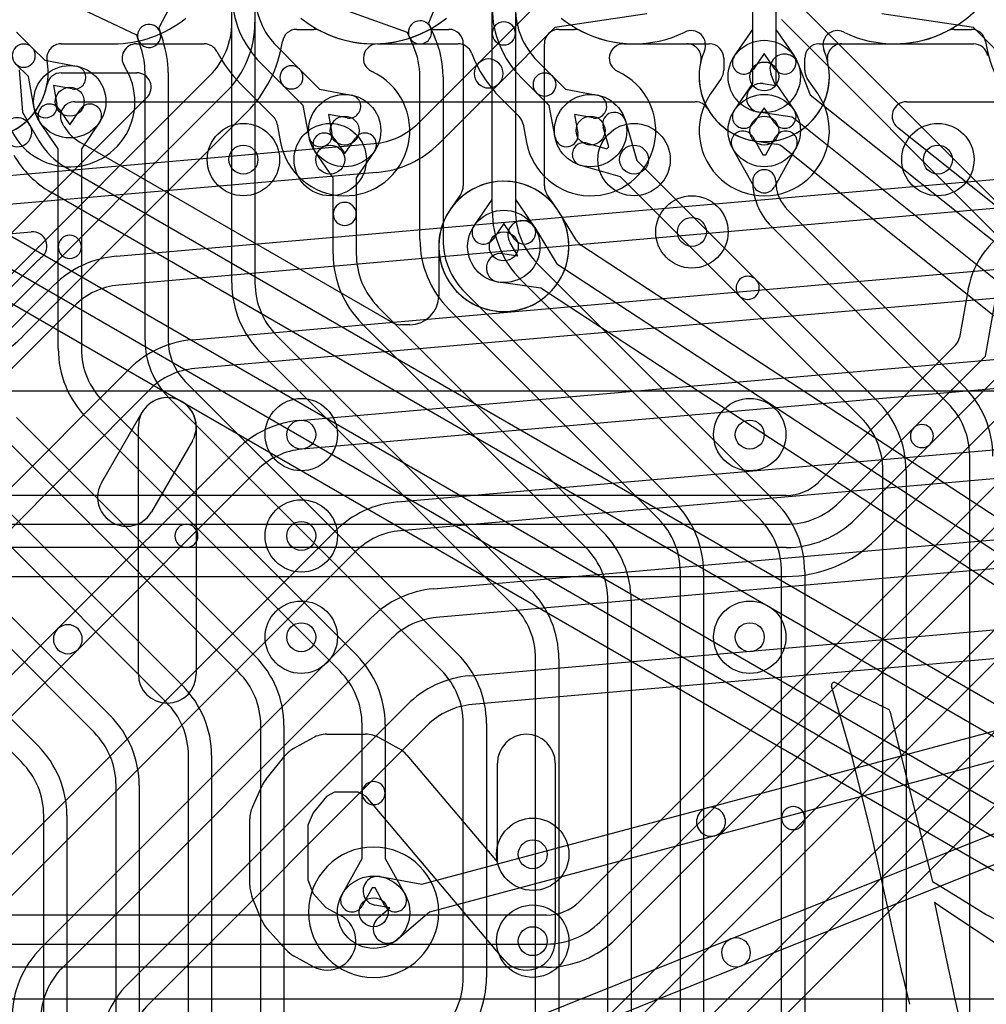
# Model space of a CAD drawing. Extents: x -0.9 to 20.9, y 0 to 28.
# Tile 25 of 44: x 7.4 to 10.8, y 12.4 to 15.8. Entities that reach past the tile are written whole.
import ezdxf

# ---------------------------------------------------------------- set-up
doc = ezdxf.new("R2010")
doc.units = 0
for name, color, linetype in [('1-3-via', 1, 'CONTINUOUS'), ('2-3-via', 1, 'CONTINUOUS'), ('4-5-via', 1, 'CONTINUOUS'), ('4-6-via', 1, 'CONTINUOUS'), ('5-6-via', 1, 'CONTINUOUS'), ('L1', 3, 'CONTINUOUS'), ('L2', 3, 'CONTINUOUS'), ('L3', 3, 'CONTINUOUS'), ('L4', 3, 'CONTINUOUS'), ('L5', 7, 'CONTINUOUS'), ('L6', 7, 'CONTINUOUS'), ('PartsArea-A', 111, 'CONTINUOUS'), ('PartsArea-B', 111, 'CONTINUOUS'), ('PartsSilk-B', 221, 'CONTINUOUS'), ('Silk-A', 140, 'CONTINUOUS'), ('Silk-B', 140, 'CONTINUOUS')]:
    doc.layers.add(name, color=color, linetype=linetype)

msp = doc.modelspace()

# ---------------------------------------------------------------- linework, layer by layer
at = {"layer": '1-3-via'}
msp.add_circle((8.65, 12.7), 0.05, dxfattribs=at)
at = {"layer": '2-3-via'}
for centre in [(7.6, 15.5), (8.55, 15.4), (9.4, 15.4), (10, 15.4)]:
    msp.add_circle(centre, 0.05, dxfattribs=at)
at = {"layer": '4-5-via'}
for centre in [(8.5, 15.3), (9.55, 15.3), (10.6, 15.3), (8.4, 14.35), (9.95, 14.35), (8.4, 13.65), (9.95, 13.65), (9.2, 12.9)]:
    msp.add_circle(centre, 0.05, dxfattribs=at)
at = {"layer": '4-6-via'}
for centre in [(10, 15.58717), (9.1, 15)]:
    msp.add_circle(centre, 0.05, dxfattribs=at)
at = {"layer": '5-6-via'}
for centre in [(8.2, 15.3), (9.75, 15.05), (8.4, 14), (9.2, 12.6)]:
    msp.add_circle(centre, 0.05, dxfattribs=at)
at = {"layer": 'L1'}
for p, q in [((9.01221, 15.63293), (9.206, 15.82672)), ((9.59418, 15.80328), (9.27672, 15.756)), ((9.27672, 15.756), (9.08293, 15.56221)), ((8.80677, 15.42747), (9.01221, 15.63293)), ((9.08293, 15.56221), (8.87748, 15.35676)), ((7.76118, 14.96609), (13.24218, 15.44561)), ((6.49167, 15.16623), (8.65177, 15.3552)), ((13.2509, 15.34599), (7.7699, 14.86647)), ((8.66049, 15.25558), (6.50039, 15.06661)), ((8.0229, 14.67781), (13.88745, 15.19088)), ((13.89617, 15.09126), (8.03162, 14.57819)), ((6.50912, 14.96695), (7.46648, 15.0507)), ((7.47345, 14.93565), (6.24952, 13.7117)), ((6.91628, 14.237), (7.54419, 14.86491)), ((8.3942, 14.39911), (13.53288, 14.84867)), ((7.6149, 14.7942), (6.987, 14.16628)), ((13.5416, 14.74905), (8.40292, 14.29949)), ((7.04714, 13.81786), (7.80591, 14.57663)), ((7.87662, 14.50592), (7.11786, 13.74714)), ((8.73373, 14.11763), (13.08922, 14.49867)), ((13.09794, 14.39905), (8.74245, 14.01801)), ((7.55779, 13.67851), (8.17722, 14.29792)), ((8.24793, 14.22721), (7.62851, 13.60779)), ((8.8577, 13.81728), (12.64563, 14.14867)), ((12.65435, 14.04905), (8.86642, 13.71766)), ((7.20251, 12.70222), (8.51674, 14.01645)), ((8.58745, 13.94574), (7.27322, 12.63151)), ((8.98166, 13.51692), (11.63069, 13.74867)), ((7.50251, 12.5779), (8.64071, 13.7161)), ((6.94634, 13.06706), (7.55779, 13.67851)), ((8.71142, 13.64539), (7.57322, 12.50719)), ((11.63941, 13.64905), (8.99038, 13.4173)), ((7.62851, 13.60779), (7.01706, 12.99634)), ((7.80251, 12.45358), (8.76467, 13.41574)), ((8.83538, 13.34503), (7.87322, 12.38287)), ((9.80305, 13.06072), (10.80002, 13.32785)), ((10.8259, 13.23126), (9.82893, 12.96412)), ((8.81695, 12.7965), (9.80305, 13.06072)), ((9.88402, 12.60746), (10.87415, 13.00351)), ((9.82893, 12.96412), (8.84284, 12.6999)), ((10.91129, 12.91066), (9.92116, 12.51462)), ((8.67253, 12.82295), (8.81695, 12.7965)), ((8.70634, 12.7151), (8.65451, 12.72459)), ((8.6662, 12.68096), (8.70634, 12.7151)), ((8.84284, 12.6999), (8.73098, 12.60478)), ((8.90436, 12.21559), (9.88402, 12.60746)), ((9.92116, 12.51462), (8.9415, 12.12275))]:
    msp.add_line(p, q, dxfattribs=at)
msp.add_circle((8.65, 12.7), 0.125, dxfattribs=at)
for centre, radius, start, end in [((9.04757, 15.59757), 0.05, -45, 135), ((9.04757, 15.59757), 0.05, 135, -45), ((8.62999, 15.60425), 0.25, -85.00207, -45), ((8.62999, 15.60425), 0.35, -85.00076, -45), ((7.47083, 15.00092), 0.04997, -50.0902, 94.99408), ((7.43812, 14.97098), 0.04997, -45, -43.88115), ((7.79167, 14.61741), 0.45005, 129.91609, 134.87397), ((7.79168, 14.61742), 0.35, 94.99924, 135), ((7.79168, 14.61742), 0.25, 94.99793, 135), ((8.0534, 14.32914), 0.35, 94.99924, 135), ((8.0534, 14.32914), 0.25, 94.99793, 135), ((8.42471, 14.05044), 0.35, 95.00087, 135.00116), ((8.42471, 14.05044), 0.25, 95.0006, 135.00162), ((8.76423, 13.76896), 0.35, 94.99924, 135), ((8.76423, 13.76896), 0.25, 94.99793, 135), ((8.8882, 13.46861), 0.35, 94.99924, 135), ((8.8882, 13.46861), 0.25, 94.99793, 135), ((7.59315, 13.64315), 0.05, 135, -45), ((7.59315, 13.64315), 0.05, -45, 135), ((9.01216, 13.16825), 0.35, 94.99924, 135), ((9.01216, 13.16825), 0.25, 94.99793, 135), ((9.81599, 13.01242), 0.05, -75.00215, 104.99972), ((9.81599, 13.01242), 0.05, 104.99785, -74.99986), ((8.66352, 12.77377), 0.05, 79.61828, -100.3781), ((8.69859, 12.64287), 0.05, 130.37632, -49.62276), ((9.90259, 12.56104), 0.05, 111.80354, -68.19869), ((9.90259, 12.56104), 0.05, -68.19646, 111.80158), ((7.75, 12.33041), 0.35, 135, 180), ((7.75, 12.33041), 0.25, 135, 180), ((8.05, 12.20609), 0.35, 135, 180), ((8.05, 12.20609), 0.25, 135, 180)]:
    msp.add_arc(centre, radius, start, end, dxfattribs=at)
at = {"layer": 'L2'}
for p, q in [((9.96, 15.56243), (9.96, 18.52292)), ((10.04, 18.52292), (10.04, 15.56243)), ((7.41615, 15.74041), (7.46918, 15.68738)), ((7.46918, 15.68738), (7.51342, 15.64314)), ((7.83048, 15.7), (8.0643, 15.7)), ((8.31615, 15.69041), (8.39418, 15.61238)), ((8.66452, 15.7), (8.94201, 15.7)), ((9.51452, 15.7), (9.80999, 15.7)), ((10.19001, 15.7), (10.72298, 15.7)), ((9.85996, 15.65003), (9.85996, 15.60903)), ((10.14004, 15.60903), (10.14004, 15.65003)), ((7.45686, 15.58658), (7.41262, 15.63082)), ((7.51342, 15.64314), (7.62274, 15.62291)), ((8.33762, 15.55582), (8.25958, 15.63384)), ((9.21615, 15.64041), (9.26918, 15.58738)), ((7.47709, 15.47726), (7.45686, 15.58658)), ((8.39418, 15.61238), (8.46342, 15.54314)), ((9.21262, 15.53082), (9.15958, 15.58384)), ((9.26918, 15.58738), (9.31342, 15.54314)), ((9.85116, 15.58071), (9.81458, 15.52753)), ((10.18476, 15.52848), (10.14884, 15.58071)), ((7.60818, 15.54425), (7.54384, 15.55616)), ((7.54384, 15.55616), (7.55575, 15.49182)), ((8.18884, 15.5631), (8.30316, 15.44878)), ((8.40686, 15.48658), (8.33762, 15.55582)), ((9.89701, 15.47084), (9.96, 15.56243)), ((10.04, 15.56243), (10.10299, 15.47084)), ((8.46342, 15.54314), (8.57274, 15.52291)), ((9.08884, 15.5131), (9.15316, 15.44878)), ((9.25686, 15.48658), (9.21262, 15.53082)), ((9.31342, 15.54314), (9.42274, 15.52291)), ((8.42709, 15.37726), (8.40686, 15.48658)), ((9.27709, 15.37726), (9.25686, 15.48658)), ((10, 15.4794), (9.96293, 15.4255)), ((10.03707, 15.4255), (10, 15.4794)), ((8.55818, 15.44425), (8.49384, 15.45616)), ((8.49384, 15.45616), (8.50575, 15.39182)), ((9.40818, 15.44425), (9.34384, 15.45616)), ((9.34384, 15.45616), (9.35575, 15.39182)), ((8.31697, 15.42254), (8.32872, 15.35905)), ((9.16697, 15.42254), (9.17872, 15.35905))]:
    msp.add_line(p, q, dxfattribs=at)
for centre in [(7.6, 15.5), (8.55, 15.4), (9.4, 15.4), (10, 15.4), (8.65, 12.7)]:
    msp.add_circle(centre, 0.125, dxfattribs=at)
for centre, radius, start, end in [((8.5, 15.87426), 0.34, 180, -135), ((8.5, 15.87426), 0.26, 180, -135), ((9.4, 15.82426), 0.34, 180, -135), ((9.4, 15.82426), 0.26, 180, -135), ((7.4409, 15.6591), 0.04, 45, -135), ((7.4409, 15.6591), 0.04, -135, 45), ((7.83048, 15.65003), 0.04997, 90, -146.9396), ((8.0643, 15.65003), 0.04997, 27.2368, 90), ((8.66452, 15.65003), 0.04997, 90, -114.61097), ((8.94201, 15.65003), 0.04997, 20.83252, 90), ((9.51452, 15.65003), 0.04997, 90, -114.61097), ((9.80999, 15.65003), 0.04997, 0, 90), ((10.19001, 15.65003), 0.04997, 90, 180), ((10.72298, 15.65003), 0.04997, 10.3992, 90), ((8.5, 15.87427), 0.44005, -152.76705, -134.99908), ((9.4, 15.82427), 0.44005, -159.17132, -134.99908), ((7.6, 15.5), 0.22504, -169.51548, 33.06229), ((7.61546, 15.58358), 0.04, -100.48678, 79.51561), ((8.3659, 15.5841), 0.04, 45, -135), ((8.55, 15.4), 0.22504, -169.51548, 65.39148), ((8.3659, 15.5841), 0.04, -135, 45), ((9.4, 15.4), 0.22504, -169.51548, 65.39148), ((9.2409, 15.5591), 0.04, 45, -135), ((9.2409, 15.5591), 0.04, -135, 45), ((9.80999, 15.60903), 0.04997, -34.52329, 0), ((10.19001, 15.60903), 0.04997, 180, -145.47671), ((8.56546, 15.48358), 0.04, -100.48678, 79.51561), ((9.41546, 15.48358), 0.04, -100.48678, 79.51561), ((10, 15.4), 0.22504, 146.02818, 34.76133), ((9.77193, 15.55367), 0.04997, -33.96993, -33.73141), ((9.92996, 15.44817), 0.14004, 145.47925, 146.27475), ((10.22593, 15.5568), 0.04997, -145.47671, -145.23813), ((7.51642, 15.48454), 0.04, -169.51322, 10.48439), ((8.26783, 15.41345), 0.04997, 10.4802, 45), ((9.11783, 15.41345), 0.04997, 10.4802, 45), ((9.92997, 15.44817), 0.04, 145.47967, -34.51688), ((10.07003, 15.44817), 0.04, -145.47967, 34.51688), ((8.46642, 15.38454), 0.04, -169.51322, 10.48439), ((9.31642, 15.38454), 0.04, -169.51322, 10.48439), ((8.65, 12.7), 0.22504, 90, -90), ((8.65, 12.7), 0.22504, -90, 90)]:
    msp.add_arc(centre, radius, start, end, dxfattribs=at)
at = {"layer": 'L3'}
for p, q in [((8.16, 14.87425), (8.16, 16.37576)), ((8.24, 16.37576), (8.24, 14.87425)), ((9.06, 15.12424), (9.06, 16.37576)), ((9.14, 16.37576), (9.14, 15.12424)), ((8.01536, 15.96006), (7.90719, 15.75492)), ((8.9276, 15.98626), (8.83968, 15.77167)), ((7.83129, 15.72963), (7.62167, 15.82884)), ((8.76659, 15.73917), (8.54839, 15.81773)), ((10.11614, 15.84042), (10.87013, 15.08643)), ((10.81356, 15.02987), (10.05957, 15.78385)), ((7.90719, 15.75492), (7.91217, 15.73998)), ((8.83968, 15.77167), (8.84672, 15.75584)), ((8.84672, 15.75585), (8.86068, 15.72444)), ((7.83627, 15.71468), (7.83129, 15.72963)), ((7.91217, 15.73998), (7.92255, 15.70884)), ((8.77362, 15.72336), (8.76659, 15.73917)), ((8.78758, 15.69194), (8.77362, 15.72335)), ((7.84665, 15.68354), (7.83627, 15.71468)), ((7.86, 14.6762), (7.86, 15.60131)), ((7.94, 15.60131), (7.94, 14.6762)), ((8.81, 15.02426), (8.81, 15.58632)), ((8.89, 15.58632), (8.89, 15.02426)), ((7.56293, 15.4745), (7.6, 15.4206)), ((7.6, 15.4206), (7.63707, 15.4745)), ((7.56, 15.33757), (7.49701, 15.42916)), ((7.70299, 15.42916), (7.64, 15.33757)), ((9.46273, 15.34421), (9.44327, 15.41235)), ((9.52019, 15.43433), (9.55936, 15.2972)), ((9.96067, 15.37813), (9.99508, 15.3162)), ((10.00492, 15.3162), (10.03933, 15.37813)), ((8.51293, 15.3745), (8.55, 15.3206)), ((8.55, 15.3206), (8.58707, 15.3745)), ((9.38765, 15.35673), (9.45579, 15.33727)), ((9.45579, 15.33727), (9.46273, 15.34421)), ((7.56, 14.99843), (7.56, 15.33757)), ((7.64, 15.33757), (7.64, 14.99843)), ((8.51, 15.23757), (8.44701, 15.32916)), ((8.65299, 15.32916), (8.59, 15.23757)), ((9.96504, 15.20558), (9.89075, 15.33927)), ((9.99508, 15.3162), (10.00492, 15.3162)), ((10.10925, 15.33927), (10.03496, 15.20558)), ((9.50279, 15.24064), (9.36567, 15.27981)), ((9.55936, 15.2972), (9.97121, 14.88534)), ((9.91465, 14.82878), (9.50279, 15.24064)), ((8.51, 15.11212), (8.51, 15.23757)), ((8.59, 15.23757), (8.59, 15.11212)), ((8.51, 14.97424), (8.51, 15.11212)), ((8.59, 15.11212), (8.59, 14.97424)), ((10.08133, 15.12525), (10.69042, 14.51616)), ((5.67442, 15.09042), (7.49048, 13.27434)), ((10.63385, 14.45959), (10.02476, 15.06868)), ((7.43392, 13.21778), (5.61785, 15.03385)), ((7.56, 14.64687), (7.56, 14.99843)), ((7.64, 14.99843), (7.64, 14.64687)), ((9.21613, 14.94043), (10.04042, 14.11616)), ((9.98385, 14.05959), (9.15957, 14.88387)), ((9.97121, 14.88534), (10.39042, 14.46616)), ((8.96615, 14.84041), (9.69042, 14.11616)), ((10.33385, 14.40959), (9.91465, 14.82878)), ((8.66613, 14.79043), (9.44042, 14.01616)), ((9.63385, 14.05959), (8.90958, 14.78384)), ((6.71615, 14.75587), (7.99042, 13.48162)), ((9.38385, 13.95959), (8.60957, 14.73387)), ((6.41614, 14.70228), (7.74042, 13.37802)), ((7.93385, 13.42505), (6.65958, 14.6993)), ((8.31614, 14.69042), (9.19042, 13.81616)), ((7.68385, 13.32145), (6.35957, 14.64571)), ((9.13385, 13.75959), (8.25957, 14.63385)), ((7.99898, 14.53381), (8.94042, 13.59238)), ((7.71614, 14.46304), (8.59042, 13.58878)), ((8.88385, 13.53581), (7.94242, 14.47724)), ((7.41615, 14.40943), (8.24049, 13.58511)), ((8.53385, 13.53221), (7.65957, 14.40647)), ((8.18392, 13.52854), (7.35958, 14.35286)), ((10.71, 12.27426), (10.71, 14.27574)), ((10.41, 11.85), (10.41, 14.22573)), ((10.49, 14.22573), (10.49, 11.85)), ((9.71, 11.92426), (9.71, 13.87574)), ((9.79, 13.87574), (9.79, 11.92426)), ((10.06, 13.02536), (10.06, 13.87574)), ((10.14, 13.87574), (10.14, 13.02536)), ((9.46, 11.1627), (9.46, 13.77574)), ((9.54, 13.77574), (9.54, 11.1627)), ((9.21, 11.25), (9.21, 13.57574)), ((9.29, 13.57574), (9.29, 11.25)), ((8.26007, 11.47419), (8.26007, 13.34469)), ((8.34007, 13.34469), (8.34007, 11.47419)), ((8.61, 13.11167), (8.61, 13.34836)), ((8.69, 13.34836), (8.69, 13.11167)), ((8.96, 12.47426), (8.96, 13.35196)), ((9.04, 13.35196), (9.04, 12.47426)), ((8.01, 11.22426), (8.01, 13.2412)), ((8.09, 13.2412), (8.09, 11.22426)), ((7.76, 10.77426), (7.76, 13.1376)), ((7.84, 13.1376), (7.84, 10.77426)), ((8.61, 12.88535), (8.61, 13.11167)), ((8.69, 13.11167), (8.69, 12.88535)), ((7.51, 10.12426), (7.51, 13.03409)), ((7.59, 13.03409), (7.59, 10.12426)), ((10.06, 12.18535), (10.06, 13.02536)), ((10.14, 13.02536), (10.14, 12.18535)), ((8.54075, 12.76073), (8.61, 12.88535)), ((8.69, 12.88535), (8.75925, 12.76073)), ((8.64508, 12.7838), (8.61067, 12.72187)), ((8.65492, 12.7838), (8.64508, 12.7838)), ((8.68933, 12.72187), (8.65492, 12.7838))]:
    msp.add_line(p, q, dxfattribs=at)
for centre in [(7.6, 15.5), (8.55, 15.4), (9.4, 15.4), (10, 15.4), (8.65, 12.7)]:
    msp.add_circle(centre, 0.125, dxfattribs=at)
for centre, radius, start, end in [((7.87422, 15.72733), 0.04, 18.43495, -161.56505), ((8.81017, 15.7396), 0.04, 23.96976, -156.03751), ((8.81017, 15.7396), 0.04, -156.04333, 23.96146), ((7.87422, 15.72733), 0.04, -161.56505, 18.43449), ((8.55, 15.58632), 0.34, 0, 23.96865), ((7.6, 15.60131), 0.26, 0, 18.43774), ((7.6, 15.60131), 0.34, 0, 18.43736), ((8.55, 15.58632), 0.26, 0, 23.96831), ((7.52997, 15.45183), 0.04, 34.52032, -145.48312), ((7.67003, 15.45183), 0.04, -34.52032, 145.48312), ((9.48173, 15.42334), 0.04, 15.94736, -164.05924), ((8.47997, 15.35183), 0.04, 34.52032, -145.48312), ((8.62003, 15.35183), 0.04, -34.52032, 145.48312), ((9.92571, 15.3587), 0.04, 29.06434, -150.93957), ((10.07429, 15.3587), 0.04, -29.06434, 150.93957), ((9.37666, 15.31827), 0.04, 74.05264, -105.94076), ((10, 15.22501), 0.04, 0, 180), ((10.18108, 15.22501), 0.22108, 180, -134.99817), ((10, 15.22501), 0.04, -150.93566, -29.06434), ((10.18108, 15.22501), 0.14108, 180, -134.99713), ((8.55, 15.11212), 0.04, 0, 180), ((8.55, 15.11212), 0.04, 180, 0), ((9.39994, 15.12424), 0.33994, 180, -135), ((9.39994, 15.12424), 0.25994, 180, -135), ((7.6, 14.99843), 0.04, 0, 180), ((9.15, 15.02426), 0.34, 180, -135), ((9.15, 15.02426), 0.26, 180, -135), ((7.6, 14.99843), 0.04, 180, 0), ((8.84994, 14.97424), 0.33994, 180, -135), ((8.84994, 14.97424), 0.25994, 180, -135), ((8.49997, 14.87425), 0.33997, 180, -135), ((8.49997, 14.87425), 0.25997, 180, -135), ((9.94293, 14.85706), 0.04, 45, -134.99932), ((9.94293, 14.85706), 0.04, -135, 44.99947), ((8.14137, 14.6762), 0.28137, 180, -134.99856), ((8.14137, 14.6762), 0.20137, 180, -135), ((7.89997, 14.64687), 0.33997, 180, -135), ((7.89997, 14.64687), 0.25997, 180, -135), ((10.45, 14.27574), 0.34, 0, 45), ((10.15, 14.22574), 0.34, -0.00169, 45), ((10.45, 14.27574), 0.26, 0, 45), ((10.15, 14.22574), 0.26, -0.0022, 45), ((9.45, 13.87574), 0.34, 0, 45), ((9.8, 13.87574), 0.34, 0, 45), ((9.45, 13.87574), 0.26, 0, 45), ((9.8, 13.87574), 0.26, 0, 45), ((9.2, 13.77574), 0.34, 0, 45), ((9.2, 13.77574), 0.26, 0, 45), ((8.95, 13.57574), 0.34, 0, 45), ((8.95, 13.57574), 0.26, 0, 45), ((8.00007, 13.34469), 0.34, 0, 45), ((8.35, 13.34836), 0.34, 0, 45), ((8.7, 13.35196), 0.34, 0, 45), ((8.00007, 13.34469), 0.26, 0, 45), ((8.35, 13.34836), 0.26, 0, 45), ((8.7, 13.35196), 0.26, 0, 45), ((7.75, 13.2412), 0.34, 0, 45), ((7.75, 13.2412), 0.26, 0, 45), ((7.5, 13.1376), 0.34, 0, 45), ((7.5, 13.1376), 0.26, 0, 45), ((7.25023, 13.03409), 0.33977, 0, 45), ((7.25023, 13.03409), 0.25977, 0, 45), ((8.65, 13.11167), 0.04, 0, 180), ((8.65, 13.11167), 0.04, 180, 0), ((10.1, 13.02536), 0.04, 0, 180), ((10.1, 13.02536), 0.04, 180, 0), ((8.57571, 12.7413), 0.04, 150.93566, -29.06043), ((8.72429, 12.7413), 0.04, -150.93566, 29.06043), ((8.7, 12.47426), 0.26, -45, 0), ((8.7, 12.47426), 0.34, -45, 0)]:
    msp.add_arc(centre, radius, start, end, dxfattribs=at)
at = {"layer": 'L4'}
for p, q in [((8.16, 15.77426), (8.16, 16.37154)), ((8.24, 16.37154), (8.24, 15.77426)), ((9.06, 15.73606), (9.06, 16.32212)), ((9.14, 16.32212), (9.14, 15.73606)), ((9.96, 15.7496), (9.96, 16.07905)), ((10.04, 16.07905), (10.04, 15.7496)), ((8.38435, 15.75), (8.44376, 15.75)), ((8.85624, 15.75), (8.90999, 15.75)), ((9.29001, 15.75), (9.34376, 15.75)), ((9.89701, 15.65801), (9.96, 15.7496)), ((10.04, 15.7496), (10.10299, 15.65801)), ((10.65624, 15.75), (10.71565, 15.75)), ((9.06, 15.16243), (9.06, 15.73606)), ((9.14, 15.73606), (9.14, 15.16243)), ((8.95996, 15.70003), (8.95996, 15.20903)), ((9.24004, 15.20903), (9.24004, 15.70003)), ((10, 15.66657), (9.96293, 15.61267)), ((10.03707, 15.61267), (10, 15.66657)), ((7.30959, 14.81615), (8.08385, 15.59041)), ((7.57042, 15.59996), (7.83127, 15.59996)), ((7.8666, 15.51466), (7.23884, 14.8869)), ((8.14042, 15.53384), (7.36616, 14.75958)), ((7.4369, 14.68884), (8.21116, 15.4631)), ((8.95116, 15.18071), (8.91458, 15.12753)), ((9.28476, 15.12848), (9.24884, 15.18071)), ((8.99701, 15.07084), (9.06, 15.16243)), ((9.14, 15.16243), (9.20299, 15.07084)), ((9.1, 15.0794), (9.06293, 15.0255)), ((9.13707, 15.0255), (9.1, 15.0794)), ((10.7045, 14.85205), (10.67468, 14.68541)), ((10.76486, 14.62142), (10.80313, 14.83524)), ((10.66082, 14.65888), (10.18884, 14.1869)), ((10.51666, 14.37322), (10.76486, 14.62142)), ((9.33539, 12.21615), (11.68385, 14.56461)), ((9.43184, 12.66615), (11.33385, 14.56816)), ((10.82142, 14.56486), (10.57322, 14.31666)), ((11.74042, 14.50804), (9.39196, 12.15958)), ((11.39042, 14.51159), (9.48841, 12.60958)), ((10.3869, 13.98884), (10.85888, 14.46082)), ((11.03284, 14.40865), (9.36109, 12.7369)), ((10.25959, 14.11615), (10.51666, 14.37322)), ((10.57322, 14.31666), (10.31616, 14.05958)), ((10.07573, 14.14004), (5.98963, 14.14004)), ((5.94255, 14.04), (8.00286, 14.04)), ((8.00286, 14.04), (10.07574, 14.04)), ((8.00286, 13.96), (5.94255, 13.96)), ((10.07574, 13.96), (8.00286, 13.96)), ((5.98963, 13.85996), (10.07574, 13.85996)), ((8.98895, 11.51615), (11.00108, 13.52828)), ((11.05764, 13.47172), (9.04552, 11.45958)), ((9.11626, 11.38884), (11.01314, 13.28572)), ((9.24798, 12.69004), (7.10201, 12.69004)), ((7.10201, 12.59), (9.24799, 12.59)), ((9.24799, 12.51), (7.10201, 12.51))]:
    msp.add_line(p, q, dxfattribs=at)
for centre in [(10, 15.58717), (8.5, 15.3), (9.55, 15.3), (10.6, 15.3), (9.1, 15), (8.4, 14.35), (9.95, 14.35), (8.4, 13.65), (9.95, 13.65), (9.2, 12.9)]:
    msp.add_circle(centre, 0.125, dxfattribs=at)
for centre, radius, start, end in [((7.9, 15.77426), 0.26, -45, 0), ((7.9, 15.77426), 0.34, -45, 0), ((8.38435, 15.70003), 0.04997, 90, 171.28609), ((8.44376, 15.70003), 0.04997, 62.72212, 90), ((8.85624, 15.70003), 0.04997, 90, 117.27788), ((8.90999, 15.70003), 0.04997, 0, 90), ((9.1, 15.73606), 0.04, 0, 180), ((9.29001, 15.70003), 0.04997, 90, 180), ((9.34376, 15.70003), 0.04997, 62.72212, 90), ((10.65624, 15.70003), 0.04997, 90, 117.27788), ((10.71565, 15.70003), 0.04997, 8.71391, 90), ((8.65, 16.10002), 0.40006, -117.27601, -62.72399), ((9.1, 15.73606), 0.04, 180, 0), ((9.55, 16.10002), 0.40006, -117.27601, -64.00692), ((9.74723, 15.69551), 0.04997, -23.20461, 115.99078), ((10.25277, 15.6955), 0.04997, 64.01424, -156.80593), ((10.45, 16.10002), 0.40006, -115.99308, -62.72399), ((7.89999, 15.77426), 0.44005, -44.99908, -8.7129), ((11.20001, 15.77426), 0.44005, -171.2871, -135.00092), ((10, 15.58717), 0.22504, 156.80041, 23.19959), ((9.92997, 15.63534), 0.04, 145.47967, -34.51688), ((10.07003, 15.63534), 0.04, -145.47967, 34.51688), ((7.57042, 15.54999), 0.04997, 90, 169.5198), ((7.83127, 15.54999), 0.04997, -45, 90), ((7.29999, 15.60001), 0.22504, -166.81779, -10.47905), ((8.90999, 15.20903), 0.04997, -34.52329, 0), ((9.29001, 15.20903), 0.04997, 180, -145.47671), ((9.1, 15), 0.22504, 146.02818, 34.76133), ((8.87193, 15.15367), 0.04997, -33.96993, -33.73141), ((9.02996, 15.04817), 0.14004, 145.47925, 146.27475), ((9.32593, 15.1568), 0.04997, -145.47671, -145.23813), ((9.02997, 15.04817), 0.04, 145.47967, -34.51688), ((9.17003, 15.04817), 0.04, -145.47967, 34.51688), ((11, 14.8), 0.30004, 58.51585, 169.59865), ((10.65547, 14.86168), 0.04997, -11.11204, -9.59616), ((10.84282, 14.83001), 0.14004, 170.14015, 170.40584), ((10.65574, 14.86319), 0.04997, -10.6105, -10.3992), ((7.12575, 15.00001), 0.44005, -90, -45.11969), ((7.47223, 14.65351), 0.04997, 135, 136.03779), ((10.62549, 14.69421), 0.04997, -45, -10.14281), ((10.54494, 14.34494), 0.04, 135, -45), ((10.54494, 14.34494), 0.04, -45, 135), ((10.07572, 14.3), 0.15996, -89.99642, -45.36726), ((10.15351, 14.22223), 0.04997, -46.19197, -45), ((10.07574, 14.3), 0.26, -90, -45), ((10.07574, 14.3), 0.34, -90, -45), ((8.00286, 14), 0.04, 90, -90), ((8.00286, 14), 0.04, -90, 90), ((10.07574, 14.30001), 0.44005, -90, -45.00092), ((9.24797, 12.85), 0.15996, -89.99642, -45.36726), ((9.32576, 12.77223), 0.04997, -46.19197, -45), ((9.24799, 12.85), 0.26, -90, -45), ((9.24799, 12.85), 0.34, -90, -45)]:
    msp.add_arc(centre, radius, start, end, dxfattribs=at)
at = {"layer": 'L5'}
for p, q in [((7.57043, 15.69996), (7.75, 15.69996)), ((9.55, 15.69996), (9.73226, 15.69996)), ((10.26774, 15.69996), (10.44998, 15.69996))]:
    msp.add_line(p, q, dxfattribs=at)
for centre in [(10, 15.58717), (8.2, 15.3), (8.5, 15.3), (9.55, 15.3), (10.6, 15.3), (9.75, 15.05), (9.1, 15), (8.4, 14.35), (9.95, 14.35), (8.4, 14), (8.4, 13.65), (9.95, 13.65), (9.2, 12.9), (9.2, 12.6)]:
    msp.add_circle(centre, 0.125, dxfattribs=at)
for centre, radius, start, end in [((10.45, 16.1), 0.40004, -90.00286, -0.38242), ((7.75, 16.10001), 0.40005, -90, -51.05009), ((8.65, 16.10001), 0.40005, -128.94991, -51.05009), ((9.55, 16.10001), 0.40005, -128.94991, -90), ((7.57043, 15.64999), 0.04997, 90, -169.53107), ((9.73226, 15.64999), 0.04997, -13.19916, 90), ((10.26774, 15.64999), 0.04997, 90, -166.80084), ((7.3, 15.6), 0.22504, 169.52596, 10.47405), ((10, 15.58717), 0.22504, 166.79432, 13.20568), ((9.1, 15), 0.22504, 90, -90), ((9.1, 15), 0.22504, -90, 90)]:
    msp.add_arc(centre, radius, start, end, dxfattribs=at)
at = {"layer": 'L6'}
for p, q in [((10.72328, 15.756), (10.40582, 15.80328)), ((10.8267, 15.65258), (10.72328, 15.756)), ((10.1164, 15.63272), (10.15886, 15.52423)), ((7.4246, 15.61007), (7.43642, 15.4637)), ((10.03906, 15.55595), (10.02328, 15.59628)), ((9.99625, 15.56245), (10.03906, 15.55595)), ((6.55, 15.52481), (11.925, 12.42155)), ((10.15886, 15.52423), (11.60827, 14.36604)), ((7.61754, 15.5), (9.76162, 15.5)), ((10.492, 15.5), (10.81711, 15.5)), ((7.43642, 15.4637), (7.462, 15.4194)), ((10.09644, 15.44611), (9.98125, 15.46359)), ((11.54585, 14.28792), (10.09644, 15.44611)), ((11.875, 12.33495), (6.5, 15.43821)), ((7.462, 15.4194), (7.49321, 15.36535)), ((7.57984, 15.41538), (7.57426, 15.42505)), ((13.13061, 13.27764), (10.46081, 15.41099)), ((8.71603, 14.7362), (7.63471, 15.3605)), ((9.9677, 15.36446), (10.04169, 15.35323)), ((10.06538, 15.34287), (12.94328, 13.04321)), ((6.47601, 15.33657), (11.82447, 12.2486)), ((7.58471, 15.27385), (12.075, 12.68139)), ((12.025, 12.59478), (7.53471, 15.18725)), ((9.351, 15.02069), (9.29349, 15.11493)), ((9.2067, 15.0651), (9.28318, 14.93976)), ((9.14879, 14.96803), (9.12134, 15.01302)), ((11.86795, 13.36589), (9.36627, 15.00492)), ((8.87493, 15), (8.87493, 14.82951)), ((9.09658, 14.97523), (9.14879, 14.96803)), ((9.28318, 14.93976), (11.8716, 13.24389)), ((9.2284, 14.85611), (9.08292, 14.87617)), ((11.81682, 13.16024), (9.2284, 14.85611)), ((8.77493, 14.72951), (8.74101, 14.72951)), ((11.05, 12.40004), (5.71421, 12.40004))]:
    msp.add_line(p, q, dxfattribs=at)
for centre in [(10, 15.58717), (8.2, 15.3), (9.75, 15.05), (9.1, 15), (8.4, 14), (9.2, 12.6)]:
    msp.add_circle(centre, 0.125, dxfattribs=at)
for centre, radius, start, end in [((10.06984, 15.6145), 0.05, 21.37155, -158.62777), ((9.98875, 15.51302), 0.05, 81.37233, -98.62913), ((7.61754, 15.45003), 0.04997, 90, -150.00767), ((9.76162, 15.45003), 0.04997, 29.91555, 90), ((10.492, 15.45003), 0.04997, 90, -128.6222), ((7.4187, 15.3944), 0.05, 30.00073, -149.99665), ((10, 15.58718), 0.22505, -150.08681, -98.32129), ((7.4187, 15.3944), 0.05, -149.99927, 29.99933), ((7.70972, 15.49036), 0.14997, -150.00207, -120.02021), ((7.70971, 15.49036), 0.25, -149.99762, -119.99958), ((7.65969, 15.40378), 0.04997, -120.01793, -119.99233), ((9.9602, 15.31506), 0.04997, 81.36717, 81.68016), ((10.03419, 15.30383), 0.04997, 51.3778, 81.36717), ((7.70971, 15.49036), 0.35, -149.99785, -119.99991), ((9.09998, 15.00002), 0.22505, 30.8284, -179.99491), ((9.33614, 15.14096), 0.04997, -149.16996, -148.60359), ((9.16402, 15.03906), 0.05, 31.38828, -148.60926), ((9.39365, 15.04672), 0.04997, -148.60359, -123.22576), ((9.08975, 14.9257), 0.05, 82.14864, -97.85232), ((8.77493, 14.82951), 0.1, -90, 0), ((8.74101, 14.77948), 0.04997, -119.99233, -90)]:
    msp.add_arc(centre, radius, start, end, dxfattribs=at)
at = {"layer": 'PartsArea-A'}
msp.add_line((20, 14.5), (0, 14.5), dxfattribs=at)
at = {"layer": 'PartsArea-B'}
msp.add_line((20, 14.5), (0, 14.5), dxfattribs=at)
at = {"layer": 'PartsSilk-B'}
for p, q in [((10.29342, 13.27171), (10.23253, 13.48097)), ((10.24688, 13.49256), (10.29342, 13.46745)), ((10.29342, 13.46745), (10.37869, 13.42607)), ((10.37922, 13.42579), (10.38043, 13.42511)), ((10.38043, 13.42511), (10.3997, 13.41576)), ((10.3997, 13.41576), (10.40201, 13.41469)), ((10.40201, 13.41469), (10.40417, 13.41377)), ((10.40473, 13.41351), (10.42853, 13.40158)), ((10.43375, 13.39507), (10.58129, 12.80648)), ((10.29888, 13.25165), (10.29342, 13.27171)), ((10.30442, 13.23163), (10.29889, 13.25161)), ((10.35943, 13.01478), (10.30442, 13.23163)), ((10.36486, 12.99138), (10.35943, 13.01478)), ((10.37056, 12.96813), (10.36489, 12.99126)), ((10.43305, 12.69018), (10.37056, 12.96813)), ((10.58129, 12.80648), (10.60143, 12.79415)), ((10.60147, 12.79413), (10.68543, 12.74223)), ((10.61618, 12.71365), (10.58855, 12.73322)), ((10.58855, 12.73322), (10.62791, 12.54493)), ((10.68543, 12.74223), (10.74863, 12.70378)), ((10.4468, 12.62565), (10.43305, 12.69018)), ((10.86102, 12.55106), (10.61643, 12.71348)), ((10.74863, 12.70378), (10.76734, 12.69249)), ((10.76734, 12.69249), (10.83367, 12.6572)), ((10.47713, 12.48783), (10.44681, 12.62558)), ((10.62791, 12.54493), (10.65153, 12.4327)), ((10.50326, 12.38207), (10.47719, 12.48758)), ((10.65157, 12.43251), (10.65488, 12.41611)), ((10.65488, 12.41611), (10.65842, 12.39948)), ((10.65842, 12.39948), (10.68491, 12.2837))]:
    msp.add_line(p, q, dxfattribs=at)
for centre, start, end in [((10.24213, 13.48376), 61.64104, -163.79481), ((10.37432, 13.41707), 60.66721, 64.10085), ((10.40025, 13.40457), 63.3837, 66.92178), ((10.42405, 13.39264), 14.06404, 63.3837), ((10.30853, 13.25428), -164.75493, -164.51881), ((10.3746, 12.99364), -166.93666, -166.22786), ((10.59621, 12.78562), 58.27994, 58.53513), ((10.62196, 12.72181), -125.31121, -123.57881), ((10.45658, 12.62773), -167.99329, -167.58922), ((10.4869, 12.48998), -167.58922, -166.11658), ((10.64177, 12.43053), 11.42232, 12.53502), ((10.51297, 12.38447), -166.11658, -164.75493)]:
    msp.add_arc(centre, 0.01, start, end, dxfattribs=at)
at = {"layer": 'Silk-A'}
for p, q in [((7.70964, 14.18323), (7.85038, 14.42768)), ((7.83704, 13.52222), (7.83704, 14.37778)), ((8.03704, 14.37778), (8.03704, 13.52222)), ((8.0237, 14.32788), (7.88296, 14.08343)), ((8.37366, 13.2652), (8.44033, 13.30223)), ((8.48889, 13.31481), (8.62222, 13.31481)), ((8.67078, 13.30223), (8.73745, 13.2652)), ((8.27816, 13.15962), (8.34482, 13.2411)), ((8.76523, 13.24237), (9.07778, 12.87299)), ((9.07778, 12.87299), (9.07778, 13.21481)), ((9.27778, 13.21481), (9.27778, 12.6)), ((8.23103, 13.06326), (8.26437, 13.13734)), ((8.4875, 13.09965), (8.44133, 13.04321)), ((8.5148, 13.11481), (8.4875, 13.09965)), ((8.59631, 13.11481), (8.5148, 13.11481)), ((8.62436, 13.09923), (8.59631, 13.11481)), ((9.10144, 12.53541), (8.62436, 13.09923)), ((8.44133, 13.04321), (8.42222, 13.00075)), ((8.22222, 12.79259), (8.22222, 13.02222)), ((8.42222, 13.00075), (8.42222, 12.81226)), ((8.42222, 12.81226), (8.44153, 12.76508)), ((8.44153, 12.76508), (8.48538, 12.71635)), ((8.26301, 12.67324), (8.22967, 12.75472)), ((8.48538, 12.71635), (8.53746, 12.68742)), ((8.34789, 12.57015), (8.28123, 12.64422)), ((8.44032, 12.51258), (8.37365, 12.54962))]:
    msp.add_line(p, q, dxfattribs=at)
for centre, start, end in [((7.93704, 14.37778), 0, 180), ((7.93704, 14.37778), -29.93392, 150.06918), ((7.7963, 14.13333), 150.06608, -29.93082), ((7.93704, 13.52222), 180, 0), ((8.48889, 13.21481), 90, 119.04877), ((8.62222, 13.21481), 60.94873, 90), ((9.17778, 13.21481), 0, 180), ((8.42222, 13.17778), 119.05127, 140.71289), ((8.68889, 13.17778), 40.234, 60.95123), ((8.35556, 13.0963), 140.71382, 155.76968), ((8.32222, 13.02222), 155.7699, 180), ((8.32222, 12.79259), 180, -157.7466), ((8.35556, 12.71111), -157.7464, -138.01407), ((8.48889, 12.6), -119.05627, 60.94467), ((9.17778, 12.6), -139.766, 0), ((8.42222, 12.63704), -138.01577, -119.05533)]:
    msp.add_arc(centre, 0.1, start, end, dxfattribs=at)
at = {"layer": 'Silk-B'}
for p, q in [((10.29342, 13.27171), (10.23253, 13.48097)), ((10.24688, 13.49256), (10.29342, 13.46745)), ((10.29342, 13.46745), (10.37869, 13.42607)), ((10.37922, 13.42579), (10.38043, 13.42511)), ((10.38043, 13.42511), (10.3997, 13.41576)), ((10.3997, 13.41576), (10.40201, 13.41469)), ((10.40201, 13.41469), (10.40417, 13.41377)), ((10.40473, 13.41351), (10.42853, 13.40158)), ((10.43375, 13.39507), (10.58129, 12.80648)), ((10.29888, 13.25165), (10.29342, 13.27171)), ((10.30442, 13.23163), (10.29889, 13.25161)), ((10.35943, 13.01478), (10.30442, 13.23163)), ((10.36486, 12.99138), (10.35943, 13.01478)), ((10.37056, 12.96813), (10.36489, 12.99126)), ((10.43305, 12.69018), (10.37056, 12.96813)), ((10.58129, 12.80648), (10.60143, 12.79415)), ((10.60147, 12.79413), (10.68543, 12.74223)), ((10.61618, 12.71365), (10.58855, 12.73322)), ((10.58855, 12.73322), (10.62791, 12.54493)), ((10.68543, 12.74223), (10.74863, 12.70378)), ((10.4468, 12.62565), (10.43305, 12.69018)), ((10.86102, 12.55106), (10.61643, 12.71348)), ((10.74863, 12.70378), (10.76734, 12.69249)), ((10.76734, 12.69249), (10.83367, 12.6572)), ((10.47713, 12.48783), (10.44681, 12.62558)), ((10.62791, 12.54493), (10.65153, 12.4327)), ((10.50326, 12.38207), (10.47719, 12.48758)), ((10.65157, 12.43251), (10.65488, 12.41611)), ((10.65488, 12.41611), (10.65842, 12.39948)), ((10.65842, 12.39948), (10.68491, 12.2837))]:
    msp.add_line(p, q, dxfattribs=at)
for centre, start, end in [((10.24213, 13.48376), 61.64104, -163.79481), ((10.37432, 13.41707), 60.66721, 64.10085), ((10.40025, 13.40457), 63.3837, 66.92178), ((10.42405, 13.39264), 14.06404, 63.3837), ((10.30853, 13.25428), -164.75493, -164.51881), ((10.3746, 12.99364), -166.93666, -166.22786), ((10.59621, 12.78562), 58.27994, 58.53513), ((10.62196, 12.72181), -125.31121, -123.57881), ((10.45658, 12.62773), -167.99329, -167.58922), ((10.4869, 12.48998), -167.58922, -166.11658), ((10.64177, 12.43053), 11.42232, 12.53502), ((10.51297, 12.38447), -166.11658, -164.75493)]:
    msp.add_arc(centre, 0.01, start, end, dxfattribs=at)

doc.saveas('drawing.dxf')
